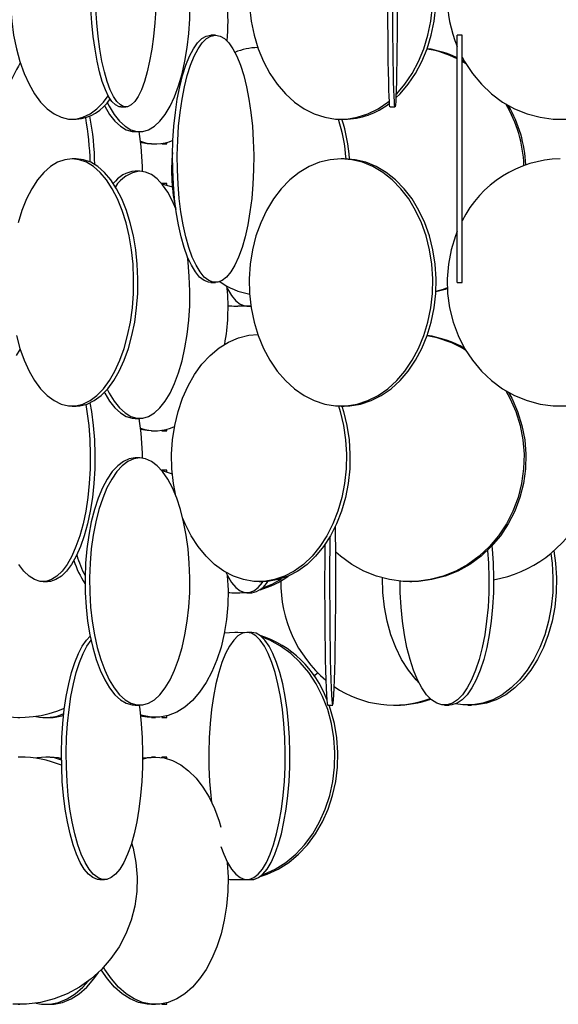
# Model space of a CAD drawing. Header units: millimetres. Extents: x 626 to 3215, y 306 to 3557.
# Tile 6 of 62: x 2973 to 3082, y 1206 to 1405. Entities that reach past the tile are written whole.
import ezdxf

# ---------------------------------------------------------------- set-up
doc = ezdxf.new("R2010")
doc.units = ezdxf.units.MM

msp = doc.modelspace()

# ---------------------------------------------------------------- linework, layer by layer
at = {"color": 7, "linetype": 'Continuous', "lineweight": 25}
for p, q in [((3012.88, 1402), (3011.93, 1402)), ((3062.73, 1402), (3061.73, 1402)), ((3061.73, 1352), (3061.73, 1402)), ((3062.73, 1352), (3062.73, 1402)), ((3062.73, 1396.73), (3063.42, 1396.32)), ((2993.77, 1387.5), (2994.74, 1387.5)), ((3048.16, 1387.5), (3049.16, 1387.5)), ((2983.87, 1385), (2984.74, 1385)), ((3038.25, 1385), (3038.92, 1385)), ((2996.64, 1382.5), (2997.55, 1382.5)), ((2999.93, 1380), (3000.74, 1380)), ((3002.06, 1380), (3003.06, 1380)), ((2984.74, 1377), (2983.87, 1377)), ((3038.92, 1377), (3038.25, 1377)), ((2997.55, 1374.5), (2996.64, 1374.5)), ((3003.06, 1372), (3002.06, 1372)), ((3002.06, 1372), (3002.06, 1371.9)), ((3002.06, 1371.89), (3002.06, 1372)), ((3011.93, 1352), (3012.88, 1352)), ((3061.73, 1352), (3062.73, 1352)), ((3016.81, 1347.21), (3017.4, 1347.21)), ((3019.24, 1347.21), (3020.05, 1347.21)), ((2983.87, 1327), (2984.74, 1327)), ((3038.25, 1327), (3038.92, 1327)), ((2996.64, 1324.5), (2997.55, 1324.5)), ((2999.93, 1322), (3000.74, 1322)), ((3002.06, 1322), (3003.06, 1322)), ((2997.55, 1316.5), (2996.64, 1316.5)), ((3003.06, 1314), (3002.06, 1314)), ((3002.06, 1314), (3002.06, 1313.9)), ((3002.06, 1313.89), (3002.06, 1314)), ((2978.01, 1291.5), (2978.93, 1291.5)), ((3021.68, 1291.5), (3022.39, 1291.5)), ((3052.16, 1291.5), (3052.54, 1291.5)), ((3016.81, 1289.21), (3017.4, 1289.21)), ((3019.24, 1289.21), (3020.19, 1289.21)), ((3016.81, 1281.21), (3014.66, 1281.07)), ((3017.4, 1281.21), (3016.81, 1281.21)), ((3018.57, 1281.12), (3016.81, 1281.21)), ((3018.73, 1281.16), (3017.4, 1281.21)), ((3020.19, 1281.21), (3019.24, 1281.21)), ((3033.53, 1273.04), (3032.81, 1272.41)), ((3033.55, 1273.03), (3032.82, 1272.39)), ((2996.64, 1266.5), (2997.55, 1266.5)), ((3035.57, 1266.5), (3036.57, 1266.5)), ((3048.95, 1266.5), (3049.36, 1266.5)), ((3059.18, 1266.5), (3060.11, 1266.5)), ((3063.88, 1266.5), (3064.6, 1266.5)), ((2972.99, 1264), (2973.3, 1264)), ((2978.56, 1264), (2979.37, 1264)), ((2999.93, 1264), (3000.74, 1264)), ((3002.06, 1264), (3003.06, 1264)), ((2973.3, 1256), (2972.99, 1256)), ((2979.37, 1256), (2978.56, 1256)), ((3000.74, 1256), (2999.93, 1256)), ((3003.06, 1256), (3002.06, 1256)), ((3002.06, 1256), (3002.06, 1255.9)), ((3002.06, 1255.89), (3002.06, 1256)), ((2989.47, 1231.21), (2990.42, 1231.21)), ((3016.81, 1231.21), (3017.4, 1231.21)), ((3019.24, 1231.21), (3020.19, 1231.21)), ((2972.99, 1206), (2973.3, 1206)), ((2978.56, 1206), (2979.37, 1206)), ((2999.93, 1206), (3000.74, 1206)), ((3002.06, 1206), (3003.06, 1206))]:
    msp.add_line(p, q, dxfattribs=at)
at = {"color": 7, "linetype": 'Continuous', "lineweight": 25, "flags": 128}
for points in [[(3049.33, 1389.3), (3050.18, 1390.13), (3051.85, 1392.06), (3053.33, 1394.24), (3054.61, 1396.65), (3055.67, 1399.24), (3056.5, 1401.99), (3057.08, 1404.85), (3057.4, 1407.78), (3057.47, 1410.74), (3057.27, 1413.69), (3056.82, 1416.59), (3056.12, 1419.39), (3055.17, 1422.07), (3054, 1424.57), (3052.61, 1426.87), (3051.03, 1428.93), (3049.48, 1430.56)], [(3049.36, 1389.97), (3049.51, 1390.13), (3051.18, 1392.06), (3052.66, 1394.24), (3053.94, 1396.65), (3055, 1399.24), (3055.83, 1401.99), (3056.41, 1404.85), (3056.73, 1407.78), (3056.8, 1410.74), (3056.6, 1413.69), (3056.15, 1416.59), (3055.44, 1419.39), (3054.5, 1422.07), (3053.33, 1424.57), (3051.94, 1426.87), (3050.36, 1428.93), (3049.49, 1429.89)], [(2991.01, 1388.39), (2991.4, 1387.63), (2992.4, 1385.97), (2993.47, 1384.62), (2994.59, 1383.59), (2995.76, 1382.89), (2996.95, 1382.54), (2998.16, 1382.54), (2999.35, 1382.89), (3000.52, 1383.59), (3001.64, 1384.62), (3002.71, 1385.97), (3003.71, 1387.63), (3004.62, 1389.56), (3005.43, 1391.74), (3006.13, 1394.15), (3006.71, 1396.74), (3007.16, 1399.49), (3007.48, 1402.35), (3007.66, 1405.28), (3007.69, 1408.24), (3007.58, 1411.19), (3007.34, 1414.09), (3007.2, 1415.22)], [(3019.83, 1412.89), (3019.71, 1410.74), (3019.78, 1407.78), (3020.1, 1404.85), (3020.68, 1401.99), (3021.51, 1399.24), (3022.57, 1396.65), (3023.85, 1394.24), (3025.33, 1392.06), (3027, 1390.13), (3028.82, 1388.47), (3030.78, 1387.12), (3032.84, 1386.09), (3034.97, 1385.39), (3037.16, 1385.04), (3039.35, 1385.04), (3041.54, 1385.39), (3043.67, 1386.09), (3045.73, 1387.12), (3047.69, 1388.47), (3048.02, 1388.74)], [(2971.46, 1407.78), (2971.68, 1404.85), (2972.06, 1401.99), (2972.62, 1399.24), (2973.33, 1396.65), (2974.19, 1394.24), (2975.19, 1392.06), (2976.31, 1390.13), (2977.53, 1388.47), (2978.85, 1387.12), (2980.23, 1386.09), (2981.67, 1385.39), (2983.13, 1385.04), (2984.61, 1385.04), (2986.08, 1385.39), (2987.51, 1386.09), (2988.9, 1387.12), (2990.21, 1388.47), (2991.19, 1389.76)], [(2993.77, 1387.5), (2993.4, 1387.54), (2992.67, 1387.89), (2991.95, 1388.59), (2991.27, 1389.62), (2990.61, 1390.97), (2990, 1392.63), (2989.44, 1394.56), (2988.95, 1396.74), (2988.52, 1399.15), (2988.16, 1401.74), (2987.89, 1404.49), (2987.69, 1407.35)], [(3000.81, 1407.35), (3000.62, 1404.49), (3000.34, 1401.74), (2999.98, 1399.15), (2999.56, 1396.74), (2999.06, 1394.56), (2998.5, 1392.63), (2997.89, 1390.97), (2997.24, 1389.62), (2996.55, 1388.59), (2995.83, 1387.89), (2995.1, 1387.54), (2994.37, 1387.54), (2993.64, 1387.89), (2992.92, 1388.59), (2992.23, 1389.62), (2991.58, 1390.97), (2990.97, 1392.63), (2990.41, 1394.56), (2989.92, 1396.74), (2989.49, 1399.15), (2989.13, 1401.74), (2988.86, 1404.49), (2988.66, 1407.35)], [(3048.16, 1387.5), (3048.14, 1387.54), (3048.08, 1387.89), (3048.03, 1388.59), (3047.98, 1389.62), (3047.93, 1390.97), (3047.89, 1392.63), (3047.85, 1394.56), (3047.81, 1396.74), (3047.78, 1399.15), (3047.75, 1401.74), (3047.73, 1404.49), (3047.72, 1407.35)], [(3049.61, 1407.35), (3049.59, 1404.49), (3049.57, 1401.74), (3049.55, 1399.15), (3049.52, 1396.74), (3049.48, 1394.56), (3049.44, 1392.63), (3049.39, 1390.97), (3049.35, 1389.62), (3049.3, 1388.59), (3049.24, 1387.89), (3049.19, 1387.54), (3049.14, 1387.54), (3049.08, 1387.89), (3049.03, 1388.59), (3048.98, 1389.62), (3048.93, 1390.97), (3048.89, 1392.63), (3048.85, 1394.56), (3048.81, 1396.74), (3048.78, 1399.15), (3048.75, 1401.74), (3048.73, 1404.49), (3048.72, 1407.35)], [(3011.93, 1352), (3011.47, 1352.04), (3010.56, 1352.39), (3009.67, 1353.09), (3008.81, 1354.12), (3008, 1355.47), (3007.24, 1357.13), (3006.54, 1359.06), (3005.93, 1361.24), (3005.39, 1363.65), (3004.95, 1366.24), (3004.61, 1368.99), (3004.37, 1371.85), (3004.23, 1374.78), (3004.2, 1377.74), (3004.28, 1380.69), (3004.47, 1383.59), (3004.77, 1386.39), (3005.16, 1389.07), (3005.65, 1391.57), (3006.22, 1393.87), (3006.88, 1395.93), (3007.61, 1397.73), (3008.4, 1399.24), (3009.24, 1400.43), (3010.11, 1401.3), (3011.01, 1401.82), (3011.93, 1402), (3011.93, 1402)], [(3012.88, 1402), (3013.79, 1401.82), (3014.69, 1401.3), (3015.57, 1400.43), (3016.4, 1399.24), (3017.19, 1397.73), (3017.92, 1395.93), (3018.58, 1393.87), (3019.15, 1391.57), (3019.64, 1389.07), (3020.04, 1386.39), (3020.33, 1383.59), (3020.52, 1380.69), (3020.6, 1377.74), (3020.57, 1374.78), (3020.44, 1371.85), (3020.19, 1368.99), (3019.85, 1366.24), (3019.41, 1363.65), (3018.88, 1361.24), (3018.26, 1359.06), (3017.56, 1357.13), (3016.8, 1355.47), (3015.99, 1354.12), (3015.13, 1353.09), (3014.24, 1352.39), (3013.33, 1352.04), (3012.42, 1352.04), (3011.51, 1352.39), (3010.62, 1353.09), (3009.76, 1354.12), (3008.95, 1355.47), (3008.19, 1357.13), (3007.49, 1359.06), (3006.88, 1361.24), (3006.34, 1363.65), (3005.9, 1366.24), (3005.56, 1368.99), (3005.32, 1371.85), (3005.18, 1374.78), (3005.15, 1377.74), (3005.24, 1380.69), (3005.42, 1383.59), (3005.72, 1386.39), (3006.11, 1389.07), (3006.6, 1391.57), (3007.18, 1393.87), (3007.83, 1395.93), (3008.56, 1397.73), (3009.35, 1399.24), (3010.19, 1400.43), (3011.06, 1401.3), (3011.96, 1401.82), (3012.88, 1402)], [(3062.73, 1397.56), (3063.23, 1396.65), (3064.8, 1394.24), (3066.63, 1392.06), (3068.68, 1390.13), (3070.92, 1388.47), (3073.33, 1387.12), (3075.86, 1386.09), (3078.49, 1385.39), (3081.17, 1385.04), (3083.88, 1385.04), (3086.56, 1385.39), (3089.19, 1386.09), (3091.73, 1387.12), (3094.13, 1388.47), (3094.72, 1388.86)], [(3062.73, 1396.93), (3063.09, 1396.74), (3063.22, 1396.66)], [(2990.45, 1387.69), (2990.49, 1387.63), (2991.48, 1385.97), (2992.55, 1384.62), (2993.68, 1383.59), (2994.85, 1382.89), (2996.04, 1382.54), (2996.64, 1382.5)], [(2999.93, 1380), (2999.06, 1380.04), (2997.67, 1380.29)], [(3002.06, 1380.1), (3002.06, 1380.04), (3002.06, 1380.04), (3002.06, 1380.1)], [(3003.06, 1380), (3003.06, 1380.04), (3003.07, 1380.31)], [(2972.62, 1341.24), (2973.33, 1338.65), (2974.19, 1336.24), (2975.19, 1334.06), (2976.31, 1332.13), (2977.53, 1330.47), (2978.85, 1329.12), (2980.23, 1328.09), (2981.67, 1327.39), (2983.13, 1327.04), (2984.61, 1327.04), (2986.08, 1327.39), (2987.51, 1328.09), (2988.9, 1329.12), (2990.21, 1330.47), (2991.43, 1332.13), (2992.55, 1334.06), (2993.55, 1336.24), (2994.41, 1338.65), (2995.12, 1341.24), (2995.68, 1343.99), (2996.07, 1346.85), (2996.29, 1349.78), (2996.33, 1352.74), (2996.2, 1355.69), (2995.9, 1358.59), (2995.42, 1361.39), (2994.79, 1364.07), (2994, 1366.57), (2993.07, 1368.87), (2992.01, 1370.93), (2990.83, 1372.73), (2989.56, 1374.24), (2988.21, 1375.43), (2986.8, 1376.3), (2985.35, 1376.82), (2983.87, 1377)], [(2983.87, 1377), (2982.4, 1376.82), (2980.94, 1376.3), (2979.53, 1375.43), (2978.18, 1374.24), (2976.91, 1372.73), (2975.74, 1370.93), (2974.68, 1368.87), (2973.74, 1366.57), (2972.96, 1364.07)], [(2984.74, 1327), (2985.48, 1327.04), (2986.94, 1327.39), (2988.38, 1328.09), (2989.76, 1329.12), (2991.08, 1330.47), (2992.3, 1332.13), (2993.42, 1334.06), (2994.42, 1336.24), (2995.28, 1338.65), (2995.99, 1341.24), (2996.55, 1343.99), (2996.94, 1346.85), (2997.15, 1349.78), (2997.2, 1352.74), (2997.07, 1355.69), (2996.76, 1358.59), (2996.29, 1361.39), (2995.65, 1364.07), (2994.87, 1366.57), (2993.94, 1368.87), (2992.88, 1370.93), (2991.7, 1372.73), (2990.43, 1374.24), (2989.08, 1375.43), (2987.67, 1376.3), (2986.21, 1376.82), (2984.74, 1377), (2984.74, 1377)], [(3038.25, 1377), (3036.06, 1376.82), (3033.9, 1376.3), (3031.79, 1375.43), (3029.78, 1374.24), (3027.89, 1372.73), (3026.14, 1370.93), (3024.57, 1368.87), (3023.18, 1366.57), (3022.01, 1364.07), (3021.06, 1361.39), (3020.36, 1358.59), (3019.91, 1355.69), (3019.71, 1352.74), (3019.78, 1349.78), (3020.1, 1346.85), (3020.68, 1343.99), (3021.51, 1341.24), (3022.57, 1338.65), (3023.85, 1336.24), (3025.33, 1334.06), (3027, 1332.13), (3028.82, 1330.47), (3030.78, 1329.12), (3032.84, 1328.09), (3034.97, 1327.39), (3037.16, 1327.04), (3039.35, 1327.04), (3041.54, 1327.39), (3043.67, 1328.09), (3045.73, 1329.12), (3047.69, 1330.47), (3049.51, 1332.13), (3051.18, 1334.06), (3052.66, 1336.24), (3053.94, 1338.65), (3055, 1341.24), (3055.83, 1343.99), (3056.41, 1346.85), (3056.73, 1349.78), (3056.8, 1352.74), (3056.6, 1355.69), (3056.15, 1358.59), (3055.44, 1361.39), (3054.5, 1364.07), (3053.33, 1366.57), (3051.94, 1368.87), (3050.36, 1370.93), (3048.62, 1372.73), (3046.72, 1374.24), (3044.71, 1375.43), (3042.61, 1376.3), (3040.45, 1376.82), (3038.25, 1377)], [(3038.92, 1327), (3040.02, 1327.04), (3042.21, 1327.39), (3044.34, 1328.09), (3046.4, 1329.12), (3048.36, 1330.47), (3050.18, 1332.13), (3051.85, 1334.06), (3053.33, 1336.24), (3054.61, 1338.65), (3055.67, 1341.24), (3056.5, 1343.99), (3057.08, 1346.85), (3057.4, 1349.78), (3057.47, 1352.74), (3057.27, 1355.69), (3056.82, 1358.59), (3056.12, 1361.39), (3055.17, 1364.07), (3054, 1366.57), (3052.61, 1368.87), (3051.03, 1370.93), (3049.29, 1372.73), (3047.4, 1374.24), (3045.38, 1375.43), (3043.28, 1376.3), (3041.12, 1376.82), (3038.92, 1377), (3038.92, 1377)], [(3004.85, 1366.85), (3004.18, 1368.43), (3003.22, 1370.23), (3002.19, 1371.74), (3001.09, 1372.93), (2999.94, 1373.8), (2998.75, 1374.32), (2997.55, 1374.5)], [(3002.06, 1371.89), (3002.48, 1371.82), (3004.15, 1371.31)], [(3003.07, 1371.68), (3003.07, 1371.82), (3003.06, 1372)], [(3061.73, 1362.29), (3061.38, 1361.39), (3060.51, 1358.59), (3059.95, 1355.69), (3059.71, 1352.74), (3059.79, 1349.78), (3060.19, 1346.85), (3060.91, 1343.99), (3061.92, 1341.24), (3063.23, 1338.65), (3064.8, 1336.24), (3066.63, 1334.06), (3068.68, 1332.13), (3070.92, 1330.47), (3073.33, 1329.12), (3075.86, 1328.09), (3078.49, 1327.39), (3081.17, 1327.04), (3083.88, 1327.04)], [(2991.01, 1330.39), (2991.4, 1329.63), (2992.4, 1327.97), (2993.47, 1326.62), (2994.59, 1325.59), (2995.76, 1324.89), (2996.95, 1324.54), (2998.16, 1324.54), (2999.35, 1324.89), (3000.52, 1325.59), (3001.64, 1326.62), (3002.71, 1327.97), (3003.71, 1329.63), (3004.62, 1331.56), (3005.43, 1333.74), (3006.13, 1336.15), (3006.71, 1338.74), (3007.16, 1341.49), (3007.48, 1344.35), (3007.66, 1347.28), (3007.69, 1350.24), (3007.58, 1353.19), (3007.34, 1356.09), (3007.2, 1357.22)], [(3014.97, 1351.37), (3015.31, 1350.69), (3016.12, 1349.33), (3016.98, 1348.3), (3017.87, 1347.61), (3018.78, 1347.26), (3019.7, 1347.26), (3020.03, 1347.34)], [(3059.73, 1350.88), (3058.9, 1350.59), (3057.42, 1350.15)], [(3059.73, 1350.74), (3059.29, 1350.59), (3057.42, 1350.06)], [(3017.4, 1347.21), (3018.6, 1347.26), (3018.73, 1347.27)], [(3004.85, 1308.85), (3004.39, 1311.35), (3004.08, 1314.28), (3004.01, 1317.24), (3004.2, 1320.19), (3004.63, 1323.09), (3005.3, 1325.89), (3006.2, 1328.57), (3007.32, 1331.07), (3008.64, 1333.37), (3010.14, 1335.43), (3011.81, 1337.23), (3013.61, 1338.74), (3015.53, 1339.93), (3017.53, 1340.8), (3019.59, 1341.32), (3021.42, 1341.49)], [(2972.66, 1337.23), (2973.41, 1338.42)], [(2990.45, 1329.69), (2990.49, 1329.63), (2991.48, 1327.97), (2992.55, 1326.62), (2993.68, 1325.59), (2994.85, 1324.89), (2996.04, 1324.54), (2996.64, 1324.5)], [(3071.55, 1330.08), (3072.39, 1328.57), (3073.56, 1325.89), (3074.44, 1323.09), (3075, 1320.19), (3075.25, 1317.24), (3075.16, 1314.28), (3074.76, 1311.35), (3074.04, 1308.49), (3073.01, 1305.74), (3071.69, 1303.15), (3070.09, 1300.74), (3068.25, 1298.56), (3066.17, 1296.63), (3063.9, 1294.97), (3061.47, 1293.62), (3058.9, 1292.59), (3056.24, 1291.89), (3053.53, 1291.54), (3050.79, 1291.54), (3048.07, 1291.89), (3045.41, 1292.59), (3042.85, 1293.62), (3040.41, 1294.97), (3038.14, 1296.63), (3037.17, 1297.47)], [(3072.13, 1329.74), (3072.77, 1328.57), (3073.95, 1325.89), (3074.82, 1323.09), (3075.39, 1320.19), (3075.63, 1317.24), (3075.55, 1314.28), (3075.14, 1311.35), (3074.42, 1308.49), (3073.39, 1305.74), (3072.07, 1303.15), (3070.48, 1300.74), (3068.63, 1298.56), (3066.56, 1296.63), (3064.29, 1294.97), (3061.85, 1293.62), (3059.29, 1292.59), (3056.63, 1291.89), (3053.91, 1291.54), (3052.54, 1291.5)], [(2986.64, 1327.29), (2986.87, 1325.89), (2987.24, 1323.09), (2987.47, 1320.19), (2987.57, 1317.24), (2987.54, 1314.28), (2987.37, 1311.35), (2987.07, 1308.49), (2986.64, 1305.74), (2986.1, 1303.15), (2985.44, 1300.74), (2984.67, 1298.56), (2983.81, 1296.63), (2982.87, 1294.97), (2981.86, 1293.62), (2980.8, 1292.59), (2979.7, 1291.89), (2978.57, 1291.54), (2977.44, 1291.54), (2976.32, 1291.89), (2975.21, 1292.59), (2974.15, 1293.62), (2973.14, 1294.97)], [(2987.5, 1327.62), (2987.8, 1325.89), (2988.16, 1323.09), (2988.39, 1320.19), (2988.49, 1317.24), (2988.46, 1314.28), (2988.29, 1311.35), (2987.99, 1308.49), (2987.57, 1305.74), (2987.02, 1303.15), (2986.36, 1300.74), (2985.6, 1298.56), (2984.74, 1296.63), (2983.8, 1294.97), (2982.79, 1293.62), (2981.73, 1292.59), (2980.62, 1291.89), (2979.5, 1291.54), (2978.93, 1291.5)], [(3037.72, 1327.01), (3038.07, 1325.89), (3038.74, 1323.09), (3039.17, 1320.19), (3039.35, 1317.24), (3039.29, 1314.28), (3038.98, 1311.35), (3038.43, 1308.49), (3037.64, 1305.74), (3036.63, 1303.15), (3035.41, 1300.74), (3034, 1298.56), (3032.41, 1296.63), (3030.67, 1294.97), (3028.81, 1293.62), (3026.85, 1292.59), (3024.81, 1291.89), (3022.73, 1291.54), (3020.64, 1291.54), (3018.56, 1291.89), (3016.52, 1292.59), (3014.56, 1293.62), (3012.69, 1294.97), (3010.96, 1296.63), (3009.37, 1298.56), (3007.96, 1300.74), (3006.74, 1303.15), (3006.28, 1304.22)], [(3038.43, 1327), (3038.77, 1325.89), (3039.44, 1323.09), (3039.88, 1320.19), (3040.06, 1317.24), (3040, 1314.28), (3039.69, 1311.35), (3039.14, 1308.49), (3038.35, 1305.74), (3037.34, 1303.15), (3036.12, 1300.74), (3034.7, 1298.56), (3033.12, 1296.63), (3031.38, 1294.97), (3029.52, 1293.62), (3027.55, 1292.59), (3025.52, 1291.89), (3023.44, 1291.54), (3022.39, 1291.5)], [(2999.93, 1322), (2999.06, 1322.04), (2997.74, 1322.28)], [(3003.06, 1322), (3003.06, 1322.04), (3003.07, 1322.31)], [(3002.06, 1322.1), (3002.06, 1322.04), (3002.06, 1322.04), (3002.06, 1322.1)], [(2996.64, 1316.5), (2995.44, 1316.32), (2994.26, 1315.8), (2993.11, 1314.93), (2992.01, 1313.74), (2990.98, 1312.23), (2990.02, 1310.43), (2989.16, 1308.37), (2988.4, 1306.07), (2987.76, 1303.57), (2987.24, 1300.89), (2986.86, 1298.09), (2986.61, 1295.19), (2986.5, 1292.24), (2986.54, 1289.28), (2986.72, 1286.35), (2987.03, 1283.49), (2987.49, 1280.74), (2988.07, 1278.15), (2988.77, 1275.74), (2989.58, 1273.56), (2990.49, 1271.63), (2991.48, 1269.97), (2992.55, 1268.62), (2993.68, 1267.59), (2994.85, 1266.89), (2996.04, 1266.54), (2996.64, 1266.5)], [(2997.55, 1316.5), (2996.36, 1316.32), (2995.17, 1315.8), (2994.02, 1314.93), (2992.92, 1313.74), (2991.89, 1312.23), (2990.93, 1310.43), (2990.07, 1308.37), (2989.31, 1306.07), (2988.67, 1303.57), (2988.16, 1300.89), (2987.77, 1298.09), (2987.52, 1295.19), (2987.42, 1292.24), (2987.45, 1289.28), (2987.63, 1286.35), (2987.95, 1283.49), (2988.4, 1280.74), (2988.98, 1278.15), (2989.68, 1275.74), (2990.49, 1273.56), (2991.4, 1271.63), (2992.4, 1269.97), (2993.47, 1268.62), (2994.59, 1267.59), (2995.76, 1266.89), (2996.95, 1266.54), (2998.16, 1266.54), (2999.35, 1266.89), (3000.52, 1267.59), (3001.64, 1268.62), (3002.71, 1269.97), (3003.71, 1271.63), (3004.62, 1273.56), (3005.43, 1275.74), (3006.13, 1278.15), (3006.71, 1280.74), (3007.16, 1283.49), (3007.48, 1286.35), (3007.66, 1289.28), (3007.69, 1292.24), (3007.58, 1295.19), (3007.34, 1298.09), (3006.95, 1300.89), (3006.44, 1303.57), (3005.79, 1306.07), (3005.04, 1308.37), (3004.18, 1310.43), (3003.22, 1312.23), (3002.19, 1313.74), (3001.09, 1314.93), (2999.94, 1315.8), (2998.75, 1316.32), (2997.55, 1316.5)], [(3002.06, 1313.89), (3002.48, 1313.82), (3004.15, 1313.31)], [(3003.07, 1313.68), (3003.07, 1313.82), (3003.06, 1314)], [(3035.98, 1300.51), (3035.96, 1298.09), (3035.95, 1295.19), (3035.94, 1292.24), (3035.94, 1289.28), (3035.96, 1286.35), (3035.97, 1283.49), (3036, 1280.74), (3036.04, 1278.15), (3036.08, 1275.74), (3036.13, 1273.56), (3036.19, 1271.63), (3036.25, 1269.97), (3036.31, 1268.62), (3036.38, 1267.59), (3036.46, 1266.89), (3036.53, 1266.54), (3036.6, 1266.54), (3036.68, 1266.89), (3036.75, 1267.59), (3036.82, 1268.62), (3036.88, 1269.97), (3036.95, 1271.63), (3037, 1273.56), (3037.05, 1275.74), (3037.09, 1278.15), (3037.13, 1280.74), (3037.16, 1283.49), (3037.18, 1286.35), (3037.19, 1289.28), (3037.19, 1292.24), (3037.18, 1295.19), (3037.17, 1298.09), (3037.15, 1300.89), (3037.13, 1302.68)], [(3034.97, 1298.93), (3034.96, 1298.09), (3034.95, 1295.19), (3034.94, 1292.24), (3034.94, 1289.28), (3034.96, 1286.35), (3034.97, 1283.49), (3035, 1280.74), (3035.04, 1278.15), (3035.08, 1275.74), (3035.13, 1273.56), (3035.19, 1271.63), (3035.25, 1269.97), (3035.31, 1268.62), (3035.38, 1267.59), (3035.46, 1266.89), (3035.53, 1266.54), (3035.57, 1266.5)], [(3068.72, 1298.65), (3068.78, 1298.09), (3069, 1295.19), (3069.09, 1292.24), (3069.06, 1289.28), (3068.9, 1286.35), (3068.62, 1283.49), (3068.22, 1280.74), (3067.71, 1278.15), (3067.09, 1275.74), (3066.37, 1273.56), (3065.56, 1271.63), (3064.68, 1269.97), (3063.73, 1268.62), (3062.73, 1267.59), (3061.7, 1266.89), (3060.64, 1266.54), (3060.11, 1266.5)], [(3067.87, 1297.8), (3068.07, 1295.19), (3068.16, 1292.24), (3068.13, 1289.28), (3067.97, 1286.35), (3067.69, 1283.49), (3067.29, 1280.74), (3066.78, 1278.15), (3066.16, 1275.74), (3065.44, 1273.56), (3064.63, 1271.63), (3063.75, 1269.97), (3062.8, 1268.62), (3061.8, 1267.59), (3060.77, 1266.89), (3059.71, 1266.54), (3058.64, 1266.54), (3057.59, 1266.89), (3056.55, 1267.59), (3055.55, 1268.62), (3054.61, 1269.97), (3053.72, 1271.63), (3052.92, 1273.56), (3052.2, 1275.74), (3051.58, 1278.15), (3051.06, 1280.74), (3050.66, 1283.49), (3050.38, 1286.35), (3050.23, 1289.28), (3050.19, 1291.59)], [(3080.66, 1297.18), (3080.92, 1295.19), (3081.1, 1292.24), (3081.04, 1289.28), (3080.74, 1286.35), (3080.2, 1283.49), (3079.43, 1280.74), (3078.45, 1278.15), (3077.26, 1275.74), (3075.88, 1273.56), (3074.33, 1271.63), (3072.64, 1269.97), (3070.82, 1268.62), (3068.91, 1267.59), (3066.92, 1266.89), (3064.9, 1266.54), (3062.86, 1266.54), (3061.4, 1266.76)], [(3081.29, 1297.71), (3081.64, 1295.19), (3081.82, 1292.24), (3081.76, 1289.28), (3081.46, 1286.35), (3080.92, 1283.49), (3080.16, 1280.74), (3079.17, 1278.15), (3077.98, 1275.74), (3076.6, 1273.56), (3075.06, 1271.63), (3073.36, 1269.97), (3071.55, 1268.62), (3069.63, 1267.59), (3067.65, 1266.89), (3065.62, 1266.54), (3064.6, 1266.5)], [(3015.24, 1292.81), (3015.26, 1292.69), (3015.41, 1289.74), (3015.36, 1286.78), (3015.1, 1283.85), (3014.64, 1280.99), (3013.99, 1278.24), (3013.15, 1275.65), (3012.14, 1273.24), (3010.96, 1271.06), (3009.65, 1269.13), (3008.2, 1267.47), (3006.66, 1266.12), (3005.03, 1265.09), (3003.34, 1264.39), (3001.61, 1264.04), (2999.87, 1264.04), (2998.15, 1264.39), (2997.71, 1264.54)], [(3014.97, 1293.37), (3015.31, 1292.69), (3016.12, 1291.33), (3016.98, 1290.3), (3017.87, 1289.61), (3018.78, 1289.26), (3019.7, 1289.26), (3020.6, 1289.61), (3021.49, 1290.3), (3022.35, 1291.33), (3022.46, 1291.5)], [(3054.05, 1270.96), (3053.42, 1271.63), (3051.88, 1273.56), (3050.5, 1275.74), (3049.31, 1278.15), (3048.32, 1280.74), (3047.55, 1283.49), (3047.02, 1286.35), (3046.71, 1289.28), (3046.65, 1292.22)], [(3017.4, 1289.21), (3018.6, 1289.26), (3018.73, 1289.27)], [(3019.24, 1281.21), (3018.32, 1281.04), (3017.42, 1280.51), (3016.55, 1279.65), (3015.71, 1278.45), (3014.92, 1276.95), (3014.19, 1275.15), (3013.54, 1273.09), (3012.96, 1270.79), (3012.47, 1268.28), (3012.08, 1265.61), (3011.79, 1262.8), (3011.6, 1259.9), (3011.52, 1256.95), (3011.54, 1253.99), (3011.68, 1251.06), (3011.92, 1248.21), (3012.07, 1246.89)], [(3013.98, 1237.91), (3014.55, 1236.34), (3015.31, 1234.69), (3016.12, 1233.33), (3016.98, 1232.3), (3017.87, 1231.61), (3018.78, 1231.26), (3019.7, 1231.26), (3020.6, 1231.61), (3021.49, 1232.3), (3022.35, 1233.33), (3023.17, 1234.69), (3023.93, 1236.34), (3024.62, 1238.28), (3025.24, 1240.46), (3025.77, 1242.87), (3026.21, 1245.46), (3026.56, 1248.21), (3026.8, 1251.06), (3026.93, 1253.99), (3026.96, 1256.95), (3026.88, 1259.9), (3026.69, 1262.8), (3026.4, 1265.61), (3026, 1268.28), (3025.51, 1270.79), (3024.94, 1273.09), (3024.28, 1275.15), (3023.55, 1276.95), (3022.77, 1278.45), (3021.93, 1279.65), (3021.05, 1280.51), (3020.15, 1281.04), (3019.24, 1281.21), (3019.24, 1281.21)], [(3020.19, 1231.21), (3020.65, 1231.26), (3021.56, 1231.61), (3022.45, 1232.3), (3023.3, 1233.33), (3024.12, 1234.69), (3024.88, 1236.34), (3025.57, 1238.28), (3026.19, 1240.46), (3026.72, 1242.87), (3027.16, 1245.46), (3027.51, 1248.21), (3027.75, 1251.06), (3027.88, 1253.99), (3027.91, 1256.95), (3027.83, 1259.9), (3027.64, 1262.8), (3027.35, 1265.61), (3026.95, 1268.28), (3026.47, 1270.79), (3025.89, 1273.09), (3025.23, 1275.15), (3024.5, 1276.95), (3023.72, 1278.45), (3022.88, 1279.65), (3022, 1280.51), (3021.1, 1281.04), (3020.19, 1281.21), (3020.19, 1281.21)], [(2989.47, 1231.21), (2989.02, 1231.26), (2988.11, 1231.61), (2987.22, 1232.3), (2986.36, 1233.33), (2985.54, 1234.69), (2984.79, 1236.34), (2984.09, 1238.28), (2983.47, 1240.46), (2982.94, 1242.87), (2982.5, 1245.46), (2982.16, 1248.21), (2981.91, 1251.06), (2981.78, 1253.99), (2981.75, 1256.95), (2981.83, 1259.9), (2982.02, 1262.8), (2982.31, 1265.61), (2982.71, 1268.28), (2983.2, 1270.79), (2983.77, 1273.09), (2984.43, 1275.15), (2985.16, 1276.95), (2985.95, 1278.45), (2986.78, 1279.65), (2987.55, 1280.42)], [(2997.47, 1266.5), (2997.58, 1265.61), (2997.88, 1262.8), (2998.07, 1259.9), (2998.15, 1256.95), (2998.12, 1253.99), (2997.98, 1251.06), (2997.74, 1248.21), (2997.4, 1245.46), (2996.96, 1242.87), (2996.42, 1240.46), (2995.81, 1238.28), (2995.11, 1236.34), (2994.35, 1234.69), (2993.54, 1233.33), (2992.68, 1232.3), (2991.79, 1231.61), (2990.88, 1231.26), (2989.97, 1231.26), (2989.06, 1231.61), (2988.17, 1232.3), (2987.31, 1233.33), (2986.5, 1234.69), (2985.74, 1236.34), (2985.04, 1238.28), (2984.43, 1240.46), (2983.89, 1242.87), (2983.45, 1245.46), (2983.11, 1248.21), (2982.86, 1251.06), (2982.73, 1253.99), (2982.7, 1256.95), (2982.78, 1259.9), (2982.97, 1262.8), (2983.27, 1265.61), (2983.66, 1268.28), (2984.15, 1270.79), (2984.72, 1273.09), (2985.38, 1275.15), (2986.11, 1276.95), (2986.9, 1278.45), (2987.72, 1279.63)], [(3022.28, 1232.14), (3022.72, 1232.3), (3024.97, 1233.33), (3027.1, 1234.69), (3029.09, 1236.34), (3030.9, 1238.28), (3032.52, 1240.46), (3033.92, 1242.87), (3035.07, 1245.46), (3035.97, 1248.21), (3036.6, 1251.06), (3036.96, 1253.99), (3037.03, 1256.95), (3036.82, 1259.9), (3036.32, 1262.8), (3035.56, 1265.61), (3034.52, 1268.28), (3033.25, 1270.79), (3031.74, 1273.09), (3030.02, 1275.15), (3028.11, 1276.95), (3026.05, 1278.45), (3023.86, 1279.65), (3022.28, 1280.28)], [(3021.91, 1231.84), (3023.31, 1232.3), (3025.55, 1233.33), (3027.69, 1234.69), (3029.67, 1236.34), (3031.49, 1238.28), (3033.11, 1240.46), (3034.5, 1242.87), (3035.66, 1245.46), (3036.56, 1248.21), (3037.19, 1251.06), (3037.55, 1253.99), (3037.62, 1256.95), (3037.4, 1259.9), (3036.91, 1262.8), (3036.14, 1265.61), (3035.84, 1266.5)], [(2999.93, 1264), (2999.06, 1264.04), (2997.67, 1264.29)], [(3002.06, 1264.1), (3002.06, 1264.04), (3002.06, 1264.04), (3002.06, 1264.1)], [(3003.06, 1264), (3003.06, 1264.04), (3003.07, 1264.31)], [(2978.56, 1256), (2976.82, 1255.82), (2976.55, 1255.76)], [(2981.75, 1255.4), (2980.3, 1255.82), (2978.56, 1256)], [(2981.75, 1255.67), (2981.11, 1255.82), (2979.37, 1256)], [(2998.15, 1255.6), (2999.01, 1255.82), (3000.74, 1256)], [(2998.15, 1255.81), (2998.2, 1255.82), (2999.93, 1256)], [(3000.74, 1256), (3002.48, 1255.82), (3004.19, 1255.3), (3005.85, 1254.43), (3007.44, 1253.24), (3008.94, 1251.73), (3010.32, 1249.93), (3011.57, 1247.87), (3012.66, 1245.57), (3013.59, 1243.07), (3013.98, 1241.79)], [(3003.07, 1255.68), (3003.07, 1255.82), (3003.06, 1256)], [(2995.92, 1238.65), (2996.22, 1237.59), (2996.8, 1234.69), (2997.05, 1231.74), (2996.97, 1228.78), (2996.56, 1225.85), (2995.81, 1222.99), (2994.75, 1220.24), (2993.4, 1217.65), (2991.75, 1215.24), (2989.85, 1213.06), (2987.72, 1211.13), (2985.38, 1209.47), (2982.88, 1208.12), (2980.24, 1207.09), (2977.5, 1206.39), (2974.7, 1206.04), (2971.89, 1206.04)], [(3015.24, 1234.81), (3015.26, 1234.69), (3015.41, 1231.74), (3015.36, 1228.78), (3015.1, 1225.85), (3014.64, 1222.99), (3013.99, 1220.24), (3013.15, 1217.65), (3012.14, 1215.24), (3010.96, 1213.06), (3009.65, 1211.13), (3008.2, 1209.47), (3006.66, 1208.12), (3005.03, 1207.09), (3003.34, 1206.39), (3001.61, 1206.04), (2999.87, 1206.04), (2998.15, 1206.39), (2996.46, 1207.09), (2994.83, 1208.12), (2993.28, 1209.47), (2991.84, 1211.13), (2990.52, 1213.06), (2990.27, 1213.49)], [(3017.4, 1231.21), (3018.6, 1231.26), (3018.73, 1231.27)], [(2999.93, 1206), (2999.06, 1206.04), (2997.34, 1206.39), (2995.65, 1207.09), (2994.02, 1208.12), (2992.47, 1209.47), (2991.03, 1211.13), (2989.76, 1212.97)], [(2979.37, 1206), (2980.24, 1206.04), (2981.97, 1206.39), (2983.67, 1207.09), (2985.3, 1208.12), (2986.85, 1209.47), (2988.3, 1211.13), (2989.24, 1212.46)], [(2976.55, 1206.23), (2977.69, 1206.04), (2979.43, 1206.04), (2981.17, 1206.39), (2982.86, 1207.09), (2984.49, 1208.12), (2986.05, 1209.47), (2987.12, 1210.66)], [(3002.06, 1206.1), (3002.06, 1206.04), (3002.06, 1206.04), (3002.06, 1206.1)], [(3003.06, 1206), (3003.06, 1206.04), (3003.07, 1206.31)]]:
    msp.add_lwpolyline(points, dxfattribs=at)
at = {"color": 7, "linetype": 'Continuous', "lineweight": 25}
for centre, radius, start, end in [((3086.84, 1410), 27.14, 157.7241, 202.2759), ((2973.07, 1405), 42.34, 354.3496, 5.172), ((3021.74, 1386.47), 13.03, 91.4236, 112.2866), ((3052.07, 1377.69), 21.81, 63.7209, 80.5272), ((3052.46, 1377.73), 21.78, 64.9569, 81.5052), ((2998.94, 1380.85), 29.9, 148.6293, 172.0484), ((2983.98, 1394.02), 9.06, 274.819, 327.0848), ((3038.72, 1400.06), 15.07, 270.7759, 308.2673), ((3048.82, 1374.59), 26.44, 2.3831, 30.6849), ((3049.18, 1374.58), 26.45, 2.6781, 29.8231), ((2928.36, 1374.83), 59.21, 1.4711, 10.1702), ((2929.29, 1374.82), 59.2, 0.9918, 10.5129), ((3005.97, 1374.71), 33.38, 3.921, 17.9676), ((3006.67, 1374.71), 33.39, 3.8605, 17.948), ((2925.03, 1372.57), 73.12, 1.4796, 7.803), ((3000.75, 1388.91), 8.91, 250.0719, 293.4257), ((3038.93, 1374.5), 34.93, 173.8008, 192.8533), ((3082.99, 1354.38), 22.62, 91.1795, 153.6277), ((2997.12, 1368.48), 6.03, 94.5987, 144.4025), ((2998.43, 1367.7), 6.85, 97.3251, 147.8232), ((3022.07, 1363.62), 14.16, 234.0252, 260.7287), ((2973.53, 1347), 41.89, 349.6641, 5.2225), ((3016.81, 1363.6), 16.38, 265.1062, 276.1492), ((3052.02, 1319.53), 21.98, 58.7616, 80.4727), ((3052.42, 1319.58), 21.93, 60.4937, 81.4535), ((3064.79, 1316.5), 25, 279.9145, 25.987), ((2925.03, 1314.57), 73.12, 1.4796, 7.803), ((3000.75, 1330.93), 8.93, 250.1064, 295.4833), ((3007.27, 1303.22), 23.3, 195.8195, 206.9686), ((2999.98, 1300.52), 16.43, 196.9058, 214.8361), ((3016.92, 1307.25), 18.11, 285.9998, 305.8788), ((3019.43, 1293.72), 4.57, 279.6077, 331.5267), ((3016.31, 1307.25), 18.12, 289.2195, 303.2381), ((3051.9, 1291.2), 25.81, 179.0167, 229.6372), ((3016.81, 1305.6), 16.38, 265.1062, 276.1492), ((3015.31, 1260.22), 21.41, 20.3609, 72.0294), ((2973.29, 1286.9), 22.89, 228.2532, 293.3185), ((3048.94, 1287.73), 21.22, 235.4139, 290.261), ((3049.34, 1287.58), 21.08, 270.0455, 289.579), ((2978.57, 1272.93), 8.93, 256.9295, 294.1072), ((2979.34, 1272.97), 8.97, 270.1703, 288.42), ((2973.28, 1233.23), 22.76, 68.1022, 89.9571), ((3016.81, 1247.6), 16.38, 265.1062, 276.1492)]:
    msp.add_arc(centre, radius, start, end, dxfattribs=at)

doc.saveas('drawing.dxf')
